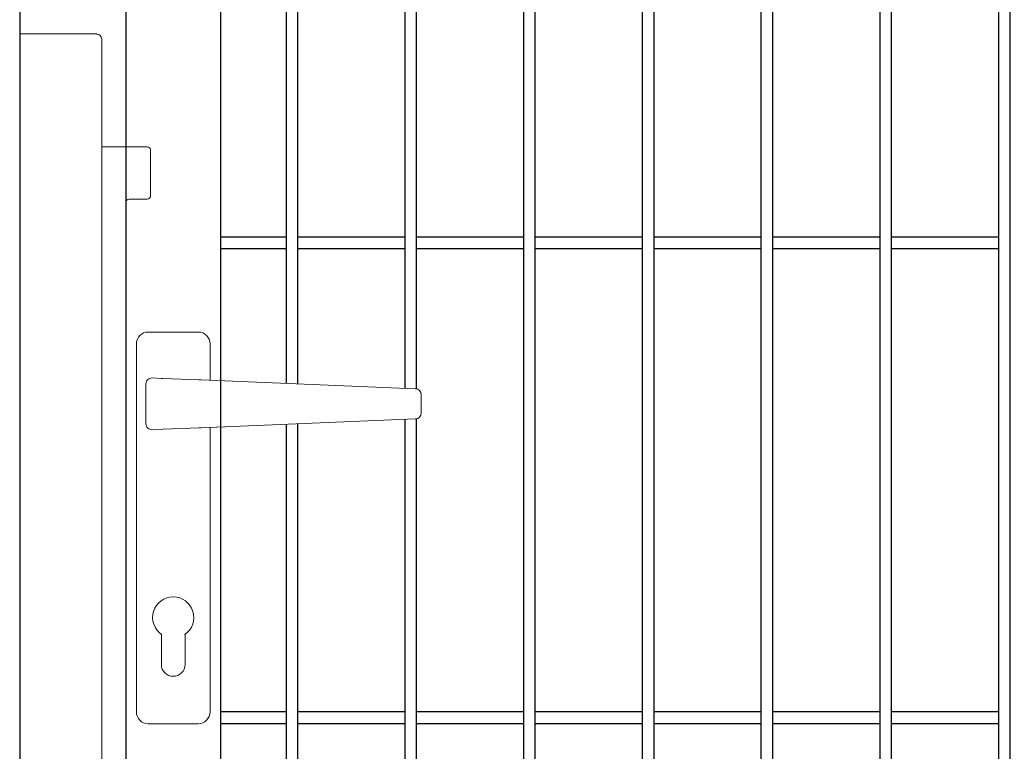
# Model space of a CAD drawing. Header units: inches. Extents: x 1156 to 71303, y -52654 to 51.
# Tile 56 of 217: x 61661 to 61703, y -51203 to -51172. Entities that reach past the tile are written whole.
import ezdxf

# ---------------------------------------------------------------- set-up
doc = ezdxf.new("R2010")
doc.units = ezdxf.units.IN
doc.header["$MEASUREMENT"] = 0
doc.layers.add('--ogr.-panele', color=252, linetype='Continuous', lineweight=0)
doc.layers.add('AW OGRODZENIA', color=253, linetype='Continuous')
doc.layers.add('AW WYMIAR', color=134, linetype='Continuous')

# ---------------------------------------------------------------- blocks, each defined once
blk = doc.blocks.new('klamka_CLASSIC_przod')
at = {"layer": '--ogr.-panele'}
for p, q in [((10.5, 0), (-10.5, 0)), ((-15.5, -5), (-15.5, -160.03)), ((15.5, -20.35), (15.5, -5)), ((15.5, -20.35), (15.5, -5)), ((15.5, -160.03), (15.5, -40.15)), ((-5, -127.46), (-5, -140.03)), ((5, -127.46), (5, -140.03)), ((5, -140.03), (5, -127.46)), ((5, -140.03), (5, -127.46)), ((-10.5, -165.03), (10.5, -165.03))]:
    blk.add_line(p, q, dxfattribs=at)
at = {"layer": '--ogr.-panele', "ltscale": 25.4}
for p, q in [((-8.88, -19.36), (-5.14, -19.51)), ((-5.14, -19.51), (-4.38, -19.54)), ((-4.38, -19.54), (10.91, -20.17)), ((10.91, -20.17), (11.64, -20.2)), ((11.64, -20.2), (102.06, -23.9)), ((-11.5, -21.85), (-11.5, -38.65)), ((104.41, -34.11), (104.41, -26.39)), ((11.64, -40.3), (102.06, -36.6)), ((-5.14, -40.99), (-8.88, -41.14)), ((-4.38, -40.96), (-5.14, -40.99)), ((10.91, -40.33), (-4.38, -40.96)), ((11.64, -40.3), (10.91, -40.33)), ((10.91, -40.33), (11.64, -40.3))]:
    blk.add_line(p, q, dxfattribs=at)
at = {"layer": '--ogr.-panele'}
for centre, radius, start, end in [((-10.5, -5), 5, 90, 180), ((10.5, -5), 5, 0, 90), ((0, -120.25), 8.66, 304.8499, 235.1501), ((0, -140.03), 5, 180, 0), ((-10.5, -160.03), 5, 180, 270), ((10.5, -160.03), 5, 270, 0)]:
    blk.add_arc(centre, radius, start, end, dxfattribs=at)
at = {"layer": '--ogr.-panele', "ltscale": 25.4}
for centre, major_axis, ratio, start_param, end_param in [((-8.98, -21.85), (2.51, -0.1), 0.993874, 1.570796, 3.182232), ((101.96, -26.39), (-0.1, -2.5), 0.982524, 1.610972, 3.141593), ((-8.98, -38.65), (2.51, 0.1), 0.993874, 3.100953, 4.712389)]:
    blk.add_ellipse(centre, major_axis=major_axis, ratio=ratio, start_param=start_param, end_param=end_param, dxfattribs=at)
at = {"layer": '--ogr.-panele', "ltscale": 25.4, "extrusion": (0, 0, -1)}
blk.add_ellipse((101.96, -34.11), major_axis=(-0.1, 2.5), ratio=0.982524, start_param=1.610972, end_param=3.141593, dxfattribs=at)
at = {"layer": '--ogr.-panele'}
blk.add_point((5, -127.46), dxfattribs=at)
blk.add_point((5, -127.46), dxfattribs=at)
blk = doc.blocks.new('chwytak_przod_zew')
at = {"layer": '--ogr.-panele', "ltscale": 25.4}
for p, q in [((0, 211.25), (0, 209.25)), ((0, 211.25), (32.15, 211.25)), ((0, 209.25), (0, -209.25)), ((0, 209.25), (0, 209.25)), ((34.65, 208.75), (34.61, -207.24)), ((34.65, 163.65), (53.65, 163.65)), ((55.15, 162.15), (55.15, 143.15)), ((53.65, 141.65), (46.15, 141.65)), ((44.65, 140.15), (44.65, -138.35)), ((46.15, -139.85), (53.65, -139.85)), ((55.15, -141.35), (55.15, -160.35)), ((53.65, -161.85), (34.65, -161.85)), ((0, -209.25), (32.15, -209.25)), ((32.55, -209.25), (12.65, -209.25)), ((12.65, -209.25), (12.65, -209.25))]:
    blk.add_line(p, q, dxfattribs=at)
for centre, radius, start, end in [((32.15, 208.75), 2.5, 80.8944, 90), ((32.15, 208.75), 2.5, 10.4939, 80.8944), ((32.15, 208.75), 2.5, 0, 10.4939), ((53.65, 162.15), 1.5, 0, 90), ((46.15, 140.15), 1.5, 90, 180), ((53.65, 143.15), 1.5, 270, 0), ((46.15, -138.35), 1.5, 180, 270), ((53.65, -141.35), 1.5, 0, 90), ((53.65, -160.35), 1.5, 270, 0), ((32.15, -206.78), 2.5, 279.1056, 349.5061)]:
    blk.add_arc(centre, radius, start, end, dxfattribs=at)
blk.add_ellipse((32.15, 208.75), major_axis=(-2.5, 0), ratio=0.996, start_param=3.141593, end_param=3.324746, dxfattribs=at)

msp = doc.modelspace()

# ---------------------------------------------------------------- linework, layer by layer
at = {"layer": '--ogr.-panele', "color": 1}
msp.add_line((61661.425, -51288.308), (61661.425, -51134.802), dxfattribs=at)
at = {"layer": 'AW OGRODZENIA', "color": 1}
msp.add_line((61661.425, -51134.802), (61661.425, -51288.308), dxfattribs=at)
at = {"layer": 'AW OGRODZENIA'}
for p, q in [((61665.891, -51138.021), (61665.891, -51283.021)), ((61669.891, -51279.021), (61669.891, -51142.021)), ((61669.891, -51181.482), (61672.644, -51181.482)), ((61669.891, -51181.482), (61672.644, -51181.482)), ((61669.891, -51181.482), (61672.644, -51181.482)), ((61669.891, -51181.482), (61672.644, -51181.482)), ((61669.891, -51181.482), (61672.644, -51181.482)), ((61669.891, -51181.482), (61672.644, -51181.482)), ((61669.891, -51181.482), (61672.644, -51181.482)), ((61669.891, -51181.482), (61672.644, -51181.482)), ((61669.891, -51181.482), (61672.644, -51181.482)), ((61669.891, -51181.482), (61672.644, -51181.482)), ((61669.891, -51181.482), (61672.644, -51181.482)), ((61669.891, -51181.482), (61672.644, -51181.482)), ((61669.891, -51181.482), (61672.644, -51181.482)), ((61669.891, -51181.482), (61672.644, -51181.482)), ((61669.891, -51181.482), (61672.644, -51181.482)), ((61669.891, -51181.482), (61672.644, -51181.482)), ((61669.891, -51181.482), (61672.644, -51181.482)), ((61669.891, -51181.482), (61672.644, -51181.482)), ((61669.891, -51181.482), (61672.644, -51181.482)), ((61669.891, -51181.482), (61672.644, -51181.482)), ((61669.891, -51181.482), (61672.644, -51181.482)), ((61669.891, -51181.482), (61672.644, -51181.482)), ((61669.891, -51181.482), (61672.644, -51181.482)), ((61669.891, -51181.482), (61672.644, -51181.482)), ((61669.891, -51181.482), (61672.644, -51181.482)), ((61673.141, -51181.482), (61677.644, -51181.482)), ((61673.141, -51181.482), (61677.644, -51181.482)), ((61673.141, -51181.482), (61677.644, -51181.482)), ((61673.141, -51181.482), (61677.644, -51181.482)), ((61673.141, -51181.482), (61677.644, -51181.482)), ((61673.141, -51181.482), (61677.644, -51181.482)), ((61673.141, -51181.482), (61677.644, -51181.482)), ((61673.141, -51181.482), (61677.644, -51181.482)), ((61673.141, -51181.482), (61677.644, -51181.482)), ((61673.141, -51181.482), (61677.644, -51181.482)), ((61673.141, -51181.482), (61677.644, -51181.482)), ((61673.141, -51181.482), (61677.644, -51181.482)), ((61673.141, -51181.482), (61677.644, -51181.482)), ((61673.141, -51181.482), (61677.644, -51181.482)), ((61673.141, -51181.482), (61677.644, -51181.482)), ((61673.141, -51181.482), (61677.644, -51181.482)), ((61673.141, -51181.482), (61677.644, -51181.482)), ((61673.141, -51181.482), (61677.644, -51181.482)), ((61673.141, -51181.482), (61677.644, -51181.482)), ((61673.141, -51181.482), (61677.644, -51181.482)), ((61673.141, -51181.482), (61677.644, -51181.482)), ((61673.141, -51181.482), (61677.644, -51181.482)), ((61673.141, -51181.482), (61677.644, -51181.482)), ((61673.141, -51181.482), (61677.644, -51181.482)), ((61673.141, -51181.482), (61677.644, -51181.482)), ((61678.141, -51181.482), (61682.644, -51181.482)), ((61678.141, -51181.482), (61682.644, -51181.482)), ((61678.141, -51181.482), (61682.644, -51181.482)), ((61678.141, -51181.482), (61682.644, -51181.482)), ((61678.141, -51181.482), (61682.644, -51181.482)), ((61678.141, -51181.482), (61682.644, -51181.482)), ((61678.141, -51181.482), (61682.644, -51181.482)), ((61678.141, -51181.482), (61682.644, -51181.482)), ((61678.141, -51181.482), (61682.644, -51181.482)), ((61678.141, -51181.482), (61682.644, -51181.482)), ((61678.141, -51181.482), (61682.644, -51181.482)), ((61678.141, -51181.482), (61682.644, -51181.482)), ((61678.141, -51181.482), (61682.644, -51181.482)), ((61678.141, -51181.482), (61682.644, -51181.482)), ((61678.141, -51181.482), (61682.644, -51181.482)), ((61678.141, -51181.482), (61682.644, -51181.482)), ((61678.141, -51181.482), (61682.644, -51181.482)), ((61678.141, -51181.482), (61682.644, -51181.482)), ((61678.141, -51181.482), (61682.644, -51181.482)), ((61678.141, -51181.482), (61682.644, -51181.482)), ((61678.141, -51181.482), (61682.644, -51181.482)), ((61678.141, -51181.482), (61682.644, -51181.482)), ((61678.141, -51181.482), (61682.644, -51181.482)), ((61678.141, -51181.482), (61682.644, -51181.482)), ((61678.141, -51181.482), (61682.644, -51181.482)), ((61683.141, -51181.482), (61687.644, -51181.482)), ((61683.141, -51181.482), (61687.644, -51181.482)), ((61683.141, -51181.482), (61687.644, -51181.482)), ((61683.141, -51181.482), (61687.644, -51181.482)), ((61683.141, -51181.482), (61687.644, -51181.482)), ((61683.141, -51181.482), (61687.644, -51181.482)), ((61683.141, -51181.482), (61687.644, -51181.482)), ((61683.141, -51181.482), (61687.644, -51181.482)), ((61683.141, -51181.482), (61687.644, -51181.482)), ((61683.141, -51181.482), (61687.644, -51181.482)), ((61683.141, -51181.482), (61687.644, -51181.482)), ((61683.141, -51181.482), (61687.644, -51181.482)), ((61683.141, -51181.482), (61687.644, -51181.482)), ((61683.141, -51181.482), (61687.644, -51181.482)), ((61683.141, -51181.482), (61687.644, -51181.482)), ((61683.141, -51181.482), (61687.644, -51181.482)), ((61683.141, -51181.482), (61687.644, -51181.482)), ((61683.141, -51181.482), (61687.644, -51181.482)), ((61683.141, -51181.482), (61687.644, -51181.482)), ((61683.141, -51181.482), (61687.644, -51181.482)), ((61683.141, -51181.482), (61687.644, -51181.482)), ((61683.141, -51181.482), (61687.644, -51181.482)), ((61683.141, -51181.482), (61687.644, -51181.482)), ((61683.141, -51181.482), (61687.644, -51181.482)), ((61683.141, -51181.482), (61687.644, -51181.482)), ((61688.141, -51181.482), (61692.644, -51181.482)), ((61688.141, -51181.482), (61692.644, -51181.482)), ((61688.141, -51181.482), (61692.644, -51181.482)), ((61688.141, -51181.482), (61692.644, -51181.482)), ((61688.141, -51181.482), (61692.644, -51181.482)), ((61688.141, -51181.482), (61692.644, -51181.482)), ((61688.141, -51181.482), (61692.644, -51181.482)), ((61688.141, -51181.482), (61692.644, -51181.482)), ((61688.141, -51181.482), (61692.644, -51181.482)), ((61688.141, -51181.482), (61692.644, -51181.482)), ((61688.141, -51181.482), (61692.644, -51181.482)), ((61688.141, -51181.482), (61692.644, -51181.482)), ((61688.141, -51181.482), (61692.644, -51181.482)), ((61688.141, -51181.482), (61692.644, -51181.482)), ((61688.141, -51181.482), (61692.644, -51181.482)), ((61688.141, -51181.482), (61692.644, -51181.482)), ((61688.141, -51181.482), (61692.644, -51181.482)), ((61688.141, -51181.482), (61692.644, -51181.482)), ((61688.141, -51181.482), (61692.644, -51181.482)), ((61688.141, -51181.482), (61692.644, -51181.482)), ((61688.141, -51181.482), (61692.644, -51181.482)), ((61688.141, -51181.482), (61692.644, -51181.482)), ((61688.141, -51181.482), (61692.644, -51181.482)), ((61688.141, -51181.482), (61692.644, -51181.482)), ((61688.141, -51181.482), (61692.644, -51181.482)), ((61693.141, -51181.482), (61697.644, -51181.482)), ((61693.141, -51181.482), (61697.644, -51181.482)), ((61693.141, -51181.482), (61697.644, -51181.482)), ((61693.141, -51181.482), (61697.644, -51181.482)), ((61693.141, -51181.482), (61697.644, -51181.482)), ((61693.141, -51181.482), (61697.644, -51181.482)), ((61693.141, -51181.482), (61697.644, -51181.482)), ((61693.141, -51181.482), (61697.644, -51181.482)), ((61693.141, -51181.482), (61697.644, -51181.482)), ((61693.141, -51181.482), (61697.644, -51181.482)), ((61693.141, -51181.482), (61697.644, -51181.482)), ((61693.141, -51181.482), (61697.644, -51181.482)), ((61693.141, -51181.482), (61697.644, -51181.482)), ((61693.141, -51181.482), (61697.644, -51181.482)), ((61693.141, -51181.482), (61697.644, -51181.482)), ((61693.141, -51181.482), (61697.644, -51181.482)), ((61693.141, -51181.482), (61697.644, -51181.482)), ((61693.141, -51181.482), (61697.644, -51181.482)), ((61693.141, -51181.482), (61697.644, -51181.482)), ((61693.141, -51181.482), (61697.644, -51181.482)), ((61693.141, -51181.482), (61697.644, -51181.482)), ((61693.141, -51181.482), (61697.644, -51181.482)), ((61693.141, -51181.482), (61697.644, -51181.482)), ((61693.141, -51181.482), (61697.644, -51181.482)), ((61693.141, -51181.482), (61697.644, -51181.482)), ((61698.141, -51181.482), (61702.644, -51181.482)), ((61698.141, -51181.482), (61702.644, -51181.482)), ((61698.141, -51181.482), (61702.644, -51181.482)), ((61698.141, -51181.482), (61702.644, -51181.482)), ((61698.141, -51181.482), (61702.644, -51181.482)), ((61698.141, -51181.482), (61702.644, -51181.482)), ((61698.141, -51181.482), (61702.644, -51181.482)), ((61698.141, -51181.482), (61702.644, -51181.482)), ((61698.141, -51181.482), (61702.644, -51181.482)), ((61698.141, -51181.482), (61702.644, -51181.482)), ((61698.141, -51181.482), (61702.644, -51181.482)), ((61698.141, -51181.482), (61702.644, -51181.482)), ((61698.141, -51181.482), (61702.644, -51181.482)), ((61698.141, -51181.482), (61702.644, -51181.482)), ((61698.141, -51181.482), (61702.644, -51181.482)), ((61698.141, -51181.482), (61702.644, -51181.482)), ((61698.141, -51181.482), (61702.644, -51181.482)), ((61698.141, -51181.482), (61702.644, -51181.482)), ((61698.141, -51181.482), (61702.644, -51181.482)), ((61698.141, -51181.482), (61702.644, -51181.482)), ((61698.141, -51181.482), (61702.644, -51181.482)), ((61698.141, -51181.482), (61702.644, -51181.482)), ((61698.141, -51181.482), (61702.644, -51181.482)), ((61698.141, -51181.482), (61702.644, -51181.482)), ((61698.141, -51181.482), (61702.644, -51181.482)), ((61669.891, -51181.982), (61672.644, -51181.982)), ((61669.891, -51181.982), (61672.644, -51181.982)), ((61669.891, -51181.982), (61672.644, -51181.982)), ((61669.891, -51181.982), (61672.644, -51181.982)), ((61669.891, -51181.982), (61672.644, -51181.982)), ((61669.891, -51181.982), (61672.644, -51181.982)), ((61669.891, -51181.982), (61672.644, -51181.982)), ((61669.891, -51181.982), (61672.644, -51181.982)), ((61669.891, -51181.982), (61672.644, -51181.982)), ((61669.891, -51181.982), (61672.644, -51181.982)), ((61669.891, -51181.982), (61672.644, -51181.982)), ((61669.891, -51181.982), (61672.644, -51181.982)), ((61669.891, -51181.982), (61672.644, -51181.982)), ((61669.891, -51181.982), (61672.644, -51181.982)), ((61669.891, -51181.982), (61672.644, -51181.982)), ((61669.891, -51181.982), (61672.644, -51181.982)), ((61669.891, -51181.982), (61672.644, -51181.982)), ((61669.891, -51181.982), (61672.644, -51181.982)), ((61669.891, -51181.982), (61672.644, -51181.982)), ((61669.891, -51181.982), (61672.644, -51181.982)), ((61669.891, -51181.982), (61672.644, -51181.982)), ((61669.891, -51181.982), (61672.644, -51181.982)), ((61669.891, -51181.982), (61672.644, -51181.982)), ((61669.891, -51181.982), (61672.644, -51181.982)), ((61669.891, -51181.982), (61672.644, -51181.982)), ((61673.141, -51181.982), (61677.644, -51181.982)), ((61673.141, -51181.982), (61677.644, -51181.982)), ((61673.141, -51181.982), (61677.644, -51181.982)), ((61673.141, -51181.982), (61677.644, -51181.982)), ((61673.141, -51181.982), (61677.644, -51181.982)), ((61673.141, -51181.982), (61677.644, -51181.982)), ((61673.141, -51181.982), (61677.644, -51181.982)), ((61673.141, -51181.982), (61677.644, -51181.982)), ((61673.141, -51181.982), (61677.644, -51181.982)), ((61673.141, -51181.982), (61677.644, -51181.982)), ((61673.141, -51181.982), (61677.644, -51181.982)), ((61673.141, -51181.982), (61677.644, -51181.982)), ((61673.141, -51181.982), (61677.644, -51181.982)), ((61673.141, -51181.982), (61677.644, -51181.982)), ((61673.141, -51181.982), (61677.644, -51181.982)), ((61673.141, -51181.982), (61677.644, -51181.982)), ((61673.141, -51181.982), (61677.644, -51181.982)), ((61673.141, -51181.982), (61677.644, -51181.982)), ((61673.141, -51181.982), (61677.644, -51181.982)), ((61673.141, -51181.982), (61677.644, -51181.982)), ((61673.141, -51181.982), (61677.644, -51181.982)), ((61673.141, -51181.982), (61677.644, -51181.982)), ((61673.141, -51181.982), (61677.644, -51181.982)), ((61673.141, -51181.982), (61677.644, -51181.982)), ((61673.141, -51181.982), (61677.644, -51181.982)), ((61678.141, -51181.982), (61682.644, -51181.982)), ((61678.141, -51181.982), (61682.644, -51181.982)), ((61678.141, -51181.982), (61682.644, -51181.982)), ((61678.141, -51181.982), (61682.644, -51181.982)), ((61678.141, -51181.982), (61682.644, -51181.982)), ((61678.141, -51181.982), (61682.644, -51181.982)), ((61678.141, -51181.982), (61682.644, -51181.982)), ((61678.141, -51181.982), (61682.644, -51181.982)), ((61678.141, -51181.982), (61682.644, -51181.982)), ((61678.141, -51181.982), (61682.644, -51181.982)), ((61678.141, -51181.982), (61682.644, -51181.982)), ((61678.141, -51181.982), (61682.644, -51181.982)), ((61678.141, -51181.982), (61682.644, -51181.982)), ((61678.141, -51181.982), (61682.644, -51181.982)), ((61678.141, -51181.982), (61682.644, -51181.982)), ((61678.141, -51181.982), (61682.644, -51181.982)), ((61678.141, -51181.982), (61682.644, -51181.982)), ((61678.141, -51181.982), (61682.644, -51181.982)), ((61678.141, -51181.982), (61682.644, -51181.982)), ((61678.141, -51181.982), (61682.644, -51181.982)), ((61678.141, -51181.982), (61682.644, -51181.982)), ((61678.141, -51181.982), (61682.644, -51181.982)), ((61678.141, -51181.982), (61682.644, -51181.982)), ((61678.141, -51181.982), (61682.644, -51181.982)), ((61678.141, -51181.982), (61682.644, -51181.982)), ((61683.141, -51181.982), (61687.644, -51181.982)), ((61683.141, -51181.982), (61687.644, -51181.982)), ((61683.141, -51181.982), (61687.644, -51181.982)), ((61683.141, -51181.982), (61687.644, -51181.982)), ((61683.141, -51181.982), (61687.644, -51181.982)), ((61683.141, -51181.982), (61687.644, -51181.982)), ((61683.141, -51181.982), (61687.644, -51181.982)), ((61683.141, -51181.982), (61687.644, -51181.982)), ((61683.141, -51181.982), (61687.644, -51181.982)), ((61683.141, -51181.982), (61687.644, -51181.982)), ((61683.141, -51181.982), (61687.644, -51181.982)), ((61683.141, -51181.982), (61687.644, -51181.982)), ((61683.141, -51181.982), (61687.644, -51181.982)), ((61683.141, -51181.982), (61687.644, -51181.982)), ((61683.141, -51181.982), (61687.644, -51181.982)), ((61683.141, -51181.982), (61687.644, -51181.982)), ((61683.141, -51181.982), (61687.644, -51181.982)), ((61683.141, -51181.982), (61687.644, -51181.982)), ((61683.141, -51181.982), (61687.644, -51181.982)), ((61683.141, -51181.982), (61687.644, -51181.982)), ((61683.141, -51181.982), (61687.644, -51181.982)), ((61683.141, -51181.982), (61687.644, -51181.982)), ((61683.141, -51181.982), (61687.644, -51181.982)), ((61683.141, -51181.982), (61687.644, -51181.982)), ((61683.141, -51181.982), (61687.644, -51181.982)), ((61688.141, -51181.982), (61692.644, -51181.982)), ((61688.141, -51181.982), (61692.644, -51181.982)), ((61688.141, -51181.982), (61692.644, -51181.982)), ((61688.141, -51181.982), (61692.644, -51181.982)), ((61688.141, -51181.982), (61692.644, -51181.982)), ((61688.141, -51181.982), (61692.644, -51181.982)), ((61688.141, -51181.982), (61692.644, -51181.982)), ((61688.141, -51181.982), (61692.644, -51181.982)), ((61688.141, -51181.982), (61692.644, -51181.982)), ((61688.141, -51181.982), (61692.644, -51181.982)), ((61688.141, -51181.982), (61692.644, -51181.982)), ((61688.141, -51181.982), (61692.644, -51181.982)), ((61688.141, -51181.982), (61692.644, -51181.982)), ((61688.141, -51181.982), (61692.644, -51181.982)), ((61688.141, -51181.982), (61692.644, -51181.982)), ((61688.141, -51181.982), (61692.644, -51181.982)), ((61688.141, -51181.982), (61692.644, -51181.982)), ((61688.141, -51181.982), (61692.644, -51181.982)), ((61688.141, -51181.982), (61692.644, -51181.982)), ((61688.141, -51181.982), (61692.644, -51181.982)), ((61688.141, -51181.982), (61692.644, -51181.982)), ((61688.141, -51181.982), (61692.644, -51181.982)), ((61688.141, -51181.982), (61692.644, -51181.982)), ((61688.141, -51181.982), (61692.644, -51181.982)), ((61688.141, -51181.982), (61692.644, -51181.982)), ((61693.141, -51181.982), (61697.644, -51181.982)), ((61693.141, -51181.982), (61697.644, -51181.982)), ((61693.141, -51181.982), (61697.644, -51181.982)), ((61693.141, -51181.982), (61697.644, -51181.982)), ((61693.141, -51181.982), (61697.644, -51181.982)), ((61693.141, -51181.982), (61697.644, -51181.982)), ((61693.141, -51181.982), (61697.644, -51181.982)), ((61693.141, -51181.982), (61697.644, -51181.982)), ((61693.141, -51181.982), (61697.644, -51181.982)), ((61693.141, -51181.982), (61697.644, -51181.982)), ((61693.141, -51181.982), (61697.644, -51181.982)), ((61693.141, -51181.982), (61697.644, -51181.982)), ((61693.141, -51181.982), (61697.644, -51181.982)), ((61693.141, -51181.982), (61697.644, -51181.982)), ((61693.141, -51181.982), (61697.644, -51181.982)), ((61693.141, -51181.982), (61697.644, -51181.982)), ((61693.141, -51181.982), (61697.644, -51181.982)), ((61693.141, -51181.982), (61697.644, -51181.982)), ((61693.141, -51181.982), (61697.644, -51181.982)), ((61693.141, -51181.982), (61697.644, -51181.982)), ((61693.141, -51181.982), (61697.644, -51181.982)), ((61693.141, -51181.982), (61697.644, -51181.982)), ((61693.141, -51181.982), (61697.644, -51181.982)), ((61693.141, -51181.982), (61697.644, -51181.982)), ((61693.141, -51181.982), (61697.644, -51181.982)), ((61698.141, -51181.982), (61702.644, -51181.982)), ((61698.141, -51181.982), (61702.644, -51181.982)), ((61698.141, -51181.982), (61702.644, -51181.982)), ((61698.141, -51181.982), (61702.644, -51181.982)), ((61698.141, -51181.982), (61702.644, -51181.982)), ((61698.141, -51181.982), (61702.644, -51181.982)), ((61698.141, -51181.982), (61702.644, -51181.982)), ((61698.141, -51181.982), (61702.644, -51181.982)), ((61698.141, -51181.982), (61702.644, -51181.982)), ((61698.141, -51181.982), (61702.644, -51181.982)), ((61698.141, -51181.982), (61702.644, -51181.982)), ((61698.141, -51181.982), (61702.644, -51181.982)), ((61698.141, -51181.982), (61702.644, -51181.982)), ((61698.141, -51181.982), (61702.644, -51181.982)), ((61698.141, -51181.982), (61702.644, -51181.982)), ((61698.141, -51181.982), (61702.644, -51181.982)), ((61698.141, -51181.982), (61702.644, -51181.982)), ((61698.141, -51181.982), (61702.644, -51181.982)), ((61698.141, -51181.982), (61702.644, -51181.982)), ((61698.141, -51181.982), (61702.644, -51181.982)), ((61698.141, -51181.982), (61702.644, -51181.982)), ((61698.141, -51181.982), (61702.644, -51181.982)), ((61698.141, -51181.982), (61702.644, -51181.982)), ((61698.141, -51181.982), (61702.644, -51181.982)), ((61698.141, -51181.982), (61702.644, -51181.982)), ((61669.891, -51201.482), (61672.644, -51201.482)), ((61669.891, -51201.482), (61672.644, -51201.482)), ((61669.891, -51201.482), (61672.644, -51201.482)), ((61669.891, -51201.482), (61672.644, -51201.482)), ((61669.891, -51201.482), (61672.644, -51201.482)), ((61669.891, -51201.482), (61672.644, -51201.482)), ((61669.891, -51201.482), (61672.644, -51201.482)), ((61669.891, -51201.482), (61672.644, -51201.482)), ((61669.891, -51201.482), (61672.644, -51201.482)), ((61669.891, -51201.482), (61672.644, -51201.482)), ((61669.891, -51201.482), (61672.644, -51201.482)), ((61669.891, -51201.482), (61672.644, -51201.482)), ((61669.891, -51201.482), (61672.644, -51201.482)), ((61669.891, -51201.482), (61672.644, -51201.482)), ((61669.891, -51201.482), (61672.644, -51201.482)), ((61669.891, -51201.482), (61672.644, -51201.482)), ((61669.891, -51201.482), (61672.644, -51201.482)), ((61669.891, -51201.482), (61672.644, -51201.482)), ((61669.891, -51201.482), (61672.644, -51201.482)), ((61669.891, -51201.482), (61672.644, -51201.482)), ((61669.891, -51201.482), (61672.644, -51201.482)), ((61669.891, -51201.482), (61672.644, -51201.482)), ((61669.891, -51201.482), (61672.644, -51201.482)), ((61669.891, -51201.482), (61672.644, -51201.482)), ((61669.891, -51201.482), (61672.644, -51201.482)), ((61673.141, -51201.482), (61677.644, -51201.482)), ((61673.141, -51201.482), (61677.644, -51201.482)), ((61673.141, -51201.482), (61677.644, -51201.482)), ((61673.141, -51201.482), (61677.644, -51201.482)), ((61673.141, -51201.482), (61677.644, -51201.482)), ((61673.141, -51201.482), (61677.644, -51201.482)), ((61673.141, -51201.482), (61677.644, -51201.482)), ((61673.141, -51201.482), (61677.644, -51201.482)), ((61673.141, -51201.482), (61677.644, -51201.482)), ((61673.141, -51201.482), (61677.644, -51201.482)), ((61673.141, -51201.482), (61677.644, -51201.482)), ((61673.141, -51201.482), (61677.644, -51201.482)), ((61673.141, -51201.482), (61677.644, -51201.482)), ((61673.141, -51201.482), (61677.644, -51201.482)), ((61673.141, -51201.482), (61677.644, -51201.482)), ((61673.141, -51201.482), (61677.644, -51201.482)), ((61673.141, -51201.482), (61677.644, -51201.482)), ((61673.141, -51201.482), (61677.644, -51201.482)), ((61673.141, -51201.482), (61677.644, -51201.482)), ((61673.141, -51201.482), (61677.644, -51201.482)), ((61673.141, -51201.482), (61677.644, -51201.482)), ((61673.141, -51201.482), (61677.644, -51201.482)), ((61673.141, -51201.482), (61677.644, -51201.482)), ((61673.141, -51201.482), (61677.644, -51201.482)), ((61673.141, -51201.482), (61677.644, -51201.482)), ((61678.141, -51201.482), (61682.644, -51201.482)), ((61678.141, -51201.482), (61682.644, -51201.482)), ((61678.141, -51201.482), (61682.644, -51201.482)), ((61678.141, -51201.482), (61682.644, -51201.482)), ((61678.141, -51201.482), (61682.644, -51201.482)), ((61678.141, -51201.482), (61682.644, -51201.482)), ((61678.141, -51201.482), (61682.644, -51201.482)), ((61678.141, -51201.482), (61682.644, -51201.482)), ((61678.141, -51201.482), (61682.644, -51201.482)), ((61678.141, -51201.482), (61682.644, -51201.482)), ((61678.141, -51201.482), (61682.644, -51201.482)), ((61678.141, -51201.482), (61682.644, -51201.482)), ((61678.141, -51201.482), (61682.644, -51201.482)), ((61678.141, -51201.482), (61682.644, -51201.482)), ((61678.141, -51201.482), (61682.644, -51201.482)), ((61678.141, -51201.482), (61682.644, -51201.482)), ((61678.141, -51201.482), (61682.644, -51201.482)), ((61678.141, -51201.482), (61682.644, -51201.482)), ((61678.141, -51201.482), (61682.644, -51201.482)), ((61678.141, -51201.482), (61682.644, -51201.482)), ((61678.141, -51201.482), (61682.644, -51201.482)), ((61678.141, -51201.482), (61682.644, -51201.482)), ((61678.141, -51201.482), (61682.644, -51201.482)), ((61678.141, -51201.482), (61682.644, -51201.482)), ((61678.141, -51201.482), (61682.644, -51201.482)), ((61683.141, -51201.482), (61687.644, -51201.482)), ((61683.141, -51201.482), (61687.644, -51201.482)), ((61683.141, -51201.482), (61687.644, -51201.482)), ((61683.141, -51201.482), (61687.644, -51201.482)), ((61683.141, -51201.482), (61687.644, -51201.482)), ((61683.141, -51201.482), (61687.644, -51201.482)), ((61683.141, -51201.482), (61687.644, -51201.482)), ((61683.141, -51201.482), (61687.644, -51201.482)), ((61683.141, -51201.482), (61687.644, -51201.482)), ((61683.141, -51201.482), (61687.644, -51201.482)), ((61683.141, -51201.482), (61687.644, -51201.482)), ((61683.141, -51201.482), (61687.644, -51201.482)), ((61683.141, -51201.482), (61687.644, -51201.482)), ((61683.141, -51201.482), (61687.644, -51201.482)), ((61683.141, -51201.482), (61687.644, -51201.482)), ((61683.141, -51201.482), (61687.644, -51201.482)), ((61683.141, -51201.482), (61687.644, -51201.482)), ((61683.141, -51201.482), (61687.644, -51201.482)), ((61683.141, -51201.482), (61687.644, -51201.482)), ((61683.141, -51201.482), (61687.644, -51201.482)), ((61683.141, -51201.482), (61687.644, -51201.482)), ((61683.141, -51201.482), (61687.644, -51201.482)), ((61683.141, -51201.482), (61687.644, -51201.482)), ((61683.141, -51201.482), (61687.644, -51201.482)), ((61683.141, -51201.482), (61687.644, -51201.482)), ((61688.141, -51201.482), (61692.644, -51201.482)), ((61688.141, -51201.482), (61692.644, -51201.482)), ((61688.141, -51201.482), (61692.644, -51201.482)), ((61688.141, -51201.482), (61692.644, -51201.482)), ((61688.141, -51201.482), (61692.644, -51201.482)), ((61688.141, -51201.482), (61692.644, -51201.482)), ((61688.141, -51201.482), (61692.644, -51201.482)), ((61688.141, -51201.482), (61692.644, -51201.482)), ((61688.141, -51201.482), (61692.644, -51201.482)), ((61688.141, -51201.482), (61692.644, -51201.482)), ((61688.141, -51201.482), (61692.644, -51201.482)), ((61688.141, -51201.482), (61692.644, -51201.482)), ((61688.141, -51201.482), (61692.644, -51201.482)), ((61688.141, -51201.482), (61692.644, -51201.482)), ((61688.141, -51201.482), (61692.644, -51201.482)), ((61688.141, -51201.482), (61692.644, -51201.482)), ((61688.141, -51201.482), (61692.644, -51201.482)), ((61688.141, -51201.482), (61692.644, -51201.482)), ((61688.141, -51201.482), (61692.644, -51201.482)), ((61688.141, -51201.482), (61692.644, -51201.482)), ((61688.141, -51201.482), (61692.644, -51201.482)), ((61688.141, -51201.482), (61692.644, -51201.482)), ((61688.141, -51201.482), (61692.644, -51201.482)), ((61688.141, -51201.482), (61692.644, -51201.482)), ((61688.141, -51201.482), (61692.644, -51201.482)), ((61693.141, -51201.482), (61697.644, -51201.482)), ((61693.141, -51201.482), (61697.644, -51201.482)), ((61693.141, -51201.482), (61697.644, -51201.482)), ((61693.141, -51201.482), (61697.644, -51201.482)), ((61693.141, -51201.482), (61697.644, -51201.482)), ((61693.141, -51201.482), (61697.644, -51201.482)), ((61693.141, -51201.482), (61697.644, -51201.482)), ((61693.141, -51201.482), (61697.644, -51201.482)), ((61693.141, -51201.482), (61697.644, -51201.482)), ((61693.141, -51201.482), (61697.644, -51201.482)), ((61693.141, -51201.482), (61697.644, -51201.482)), ((61693.141, -51201.482), (61697.644, -51201.482)), ((61693.141, -51201.482), (61697.644, -51201.482)), ((61693.141, -51201.482), (61697.644, -51201.482)), ((61693.141, -51201.482), (61697.644, -51201.482)), ((61693.141, -51201.482), (61697.644, -51201.482)), ((61693.141, -51201.482), (61697.644, -51201.482)), ((61693.141, -51201.482), (61697.644, -51201.482)), ((61693.141, -51201.482), (61697.644, -51201.482)), ((61693.141, -51201.482), (61697.644, -51201.482)), ((61693.141, -51201.482), (61697.644, -51201.482)), ((61693.141, -51201.482), (61697.644, -51201.482)), ((61693.141, -51201.482), (61697.644, -51201.482)), ((61693.141, -51201.482), (61697.644, -51201.482)), ((61693.141, -51201.482), (61697.644, -51201.482)), ((61698.141, -51201.482), (61702.644, -51201.482)), ((61698.141, -51201.482), (61702.644, -51201.482)), ((61698.141, -51201.482), (61702.644, -51201.482)), ((61698.141, -51201.482), (61702.644, -51201.482)), ((61698.141, -51201.482), (61702.644, -51201.482)), ((61698.141, -51201.482), (61702.644, -51201.482)), ((61698.141, -51201.482), (61702.644, -51201.482)), ((61698.141, -51201.482), (61702.644, -51201.482)), ((61698.141, -51201.482), (61702.644, -51201.482)), ((61698.141, -51201.482), (61702.644, -51201.482)), ((61698.141, -51201.482), (61702.644, -51201.482)), ((61698.141, -51201.482), (61702.644, -51201.482)), ((61698.141, -51201.482), (61702.644, -51201.482)), ((61698.141, -51201.482), (61702.644, -51201.482)), ((61698.141, -51201.482), (61702.644, -51201.482)), ((61698.141, -51201.482), (61702.644, -51201.482)), ((61698.141, -51201.482), (61702.644, -51201.482)), ((61698.141, -51201.482), (61702.644, -51201.482)), ((61698.141, -51201.482), (61702.644, -51201.482)), ((61698.141, -51201.482), (61702.644, -51201.482)), ((61698.141, -51201.482), (61702.644, -51201.482)), ((61698.141, -51201.482), (61702.644, -51201.482)), ((61698.141, -51201.482), (61702.644, -51201.482)), ((61698.141, -51201.482), (61702.644, -51201.482)), ((61698.141, -51201.482), (61702.644, -51201.482)), ((61669.891, -51201.982), (61672.644, -51201.982)), ((61669.891, -51201.982), (61672.644, -51201.982)), ((61669.891, -51201.982), (61672.644, -51201.982)), ((61669.891, -51201.982), (61672.644, -51201.982)), ((61669.891, -51201.982), (61672.644, -51201.982)), ((61673.141, -51201.982), (61677.644, -51201.982)), ((61673.141, -51201.982), (61677.644, -51201.982)), ((61673.141, -51201.982), (61677.644, -51201.982)), ((61673.141, -51201.982), (61677.644, -51201.982)), ((61673.141, -51201.982), (61677.644, -51201.982)), ((61673.141, -51201.982), (61677.644, -51201.982)), ((61673.141, -51201.982), (61677.644, -51201.982)), ((61673.141, -51201.982), (61677.644, -51201.982)), ((61673.141, -51201.982), (61677.644, -51201.982)), ((61673.141, -51201.982), (61677.644, -51201.982)), ((61673.141, -51201.982), (61677.644, -51201.982)), ((61673.141, -51201.982), (61677.644, -51201.982)), ((61673.141, -51201.982), (61677.644, -51201.982)), ((61673.141, -51201.982), (61677.644, -51201.982)), ((61673.141, -51201.982), (61677.644, -51201.982)), ((61673.141, -51201.982), (61677.644, -51201.982)), ((61673.141, -51201.982), (61677.644, -51201.982)), ((61673.141, -51201.982), (61677.644, -51201.982)), ((61673.141, -51201.982), (61677.644, -51201.982)), ((61673.141, -51201.982), (61677.644, -51201.982)), ((61673.141, -51201.982), (61677.644, -51201.982)), ((61673.141, -51201.982), (61677.644, -51201.982)), ((61673.141, -51201.982), (61677.644, -51201.982)), ((61673.141, -51201.982), (61677.644, -51201.982)), ((61673.141, -51201.982), (61677.644, -51201.982)), ((61678.141, -51201.982), (61682.644, -51201.982)), ((61678.141, -51201.982), (61682.644, -51201.982)), ((61678.141, -51201.982), (61682.644, -51201.982)), ((61678.141, -51201.982), (61682.644, -51201.982)), ((61678.141, -51201.982), (61682.644, -51201.982)), ((61678.141, -51201.982), (61682.644, -51201.982)), ((61678.141, -51201.982), (61682.644, -51201.982)), ((61678.141, -51201.982), (61682.644, -51201.982)), ((61678.141, -51201.982), (61682.644, -51201.982)), ((61678.141, -51201.982), (61682.644, -51201.982)), ((61678.141, -51201.982), (61682.644, -51201.982)), ((61678.141, -51201.982), (61682.644, -51201.982)), ((61678.141, -51201.982), (61682.644, -51201.982)), ((61678.141, -51201.982), (61682.644, -51201.982)), ((61678.141, -51201.982), (61682.644, -51201.982)), ((61678.141, -51201.982), (61682.644, -51201.982)), ((61678.141, -51201.982), (61682.644, -51201.982)), ((61678.141, -51201.982), (61682.644, -51201.982)), ((61678.141, -51201.982), (61682.644, -51201.982)), ((61678.141, -51201.982), (61682.644, -51201.982)), ((61678.141, -51201.982), (61682.644, -51201.982)), ((61678.141, -51201.982), (61682.644, -51201.982)), ((61678.141, -51201.982), (61682.644, -51201.982)), ((61678.141, -51201.982), (61682.644, -51201.982)), ((61678.141, -51201.982), (61682.644, -51201.982)), ((61683.141, -51201.982), (61687.644, -51201.982)), ((61683.141, -51201.982), (61687.644, -51201.982)), ((61683.141, -51201.982), (61687.644, -51201.982)), ((61683.141, -51201.982), (61687.644, -51201.982)), ((61683.141, -51201.982), (61687.644, -51201.982)), ((61683.141, -51201.982), (61687.644, -51201.982)), ((61683.141, -51201.982), (61687.644, -51201.982)), ((61683.141, -51201.982), (61687.644, -51201.982)), ((61683.141, -51201.982), (61687.644, -51201.982)), ((61683.141, -51201.982), (61687.644, -51201.982)), ((61683.141, -51201.982), (61687.644, -51201.982)), ((61683.141, -51201.982), (61687.644, -51201.982)), ((61683.141, -51201.982), (61687.644, -51201.982)), ((61683.141, -51201.982), (61687.644, -51201.982)), ((61683.141, -51201.982), (61687.644, -51201.982)), ((61683.141, -51201.982), (61687.644, -51201.982)), ((61683.141, -51201.982), (61687.644, -51201.982)), ((61683.141, -51201.982), (61687.644, -51201.982)), ((61683.141, -51201.982), (61687.644, -51201.982)), ((61683.141, -51201.982), (61687.644, -51201.982)), ((61683.141, -51201.982), (61687.644, -51201.982)), ((61683.141, -51201.982), (61687.644, -51201.982)), ((61683.141, -51201.982), (61687.644, -51201.982)), ((61683.141, -51201.982), (61687.644, -51201.982)), ((61683.141, -51201.982), (61687.644, -51201.982)), ((61688.141, -51201.982), (61692.644, -51201.982)), ((61688.141, -51201.982), (61692.644, -51201.982)), ((61688.141, -51201.982), (61692.644, -51201.982)), ((61688.141, -51201.982), (61692.644, -51201.982)), ((61688.141, -51201.982), (61692.644, -51201.982)), ((61688.141, -51201.982), (61692.644, -51201.982)), ((61688.141, -51201.982), (61692.644, -51201.982)), ((61688.141, -51201.982), (61692.644, -51201.982)), ((61688.141, -51201.982), (61692.644, -51201.982)), ((61688.141, -51201.982), (61692.644, -51201.982)), ((61688.141, -51201.982), (61692.644, -51201.982)), ((61688.141, -51201.982), (61692.644, -51201.982)), ((61688.141, -51201.982), (61692.644, -51201.982)), ((61688.141, -51201.982), (61692.644, -51201.982)), ((61688.141, -51201.982), (61692.644, -51201.982)), ((61688.141, -51201.982), (61692.644, -51201.982)), ((61688.141, -51201.982), (61692.644, -51201.982)), ((61688.141, -51201.982), (61692.644, -51201.982)), ((61688.141, -51201.982), (61692.644, -51201.982)), ((61688.141, -51201.982), (61692.644, -51201.982)), ((61688.141, -51201.982), (61692.644, -51201.982)), ((61688.141, -51201.982), (61692.644, -51201.982)), ((61688.141, -51201.982), (61692.644, -51201.982)), ((61688.141, -51201.982), (61692.644, -51201.982)), ((61688.141, -51201.982), (61692.644, -51201.982)), ((61693.141, -51201.982), (61697.644, -51201.982)), ((61693.141, -51201.982), (61697.644, -51201.982)), ((61693.141, -51201.982), (61697.644, -51201.982)), ((61693.141, -51201.982), (61697.644, -51201.982)), ((61693.141, -51201.982), (61697.644, -51201.982)), ((61693.141, -51201.982), (61697.644, -51201.982)), ((61693.141, -51201.982), (61697.644, -51201.982)), ((61693.141, -51201.982), (61697.644, -51201.982)), ((61693.141, -51201.982), (61697.644, -51201.982)), ((61693.141, -51201.982), (61697.644, -51201.982)), ((61693.141, -51201.982), (61697.644, -51201.982)), ((61693.141, -51201.982), (61697.644, -51201.982)), ((61693.141, -51201.982), (61697.644, -51201.982)), ((61693.141, -51201.982), (61697.644, -51201.982)), ((61693.141, -51201.982), (61697.644, -51201.982)), ((61693.141, -51201.982), (61697.644, -51201.982)), ((61693.141, -51201.982), (61697.644, -51201.982)), ((61693.141, -51201.982), (61697.644, -51201.982)), ((61693.141, -51201.982), (61697.644, -51201.982)), ((61693.141, -51201.982), (61697.644, -51201.982)), ((61693.141, -51201.982), (61697.644, -51201.982)), ((61693.141, -51201.982), (61697.644, -51201.982)), ((61693.141, -51201.982), (61697.644, -51201.982)), ((61693.141, -51201.982), (61697.644, -51201.982)), ((61693.141, -51201.982), (61697.644, -51201.982)), ((61698.141, -51201.982), (61702.644, -51201.982)), ((61698.141, -51201.982), (61702.644, -51201.982)), ((61698.141, -51201.982), (61702.644, -51201.982)), ((61698.141, -51201.982), (61702.644, -51201.982)), ((61698.141, -51201.982), (61702.644, -51201.982)), ((61698.141, -51201.982), (61702.644, -51201.982)), ((61698.141, -51201.982), (61702.644, -51201.982)), ((61698.141, -51201.982), (61702.644, -51201.982)), ((61698.141, -51201.982), (61702.644, -51201.982)), ((61698.141, -51201.982), (61702.644, -51201.982)), ((61698.141, -51201.982), (61702.644, -51201.982)), ((61698.141, -51201.982), (61702.644, -51201.982)), ((61698.141, -51201.982), (61702.644, -51201.982)), ((61698.141, -51201.982), (61702.644, -51201.982)), ((61698.141, -51201.982), (61702.644, -51201.982)), ((61698.141, -51201.982), (61702.644, -51201.982)), ((61698.141, -51201.982), (61702.644, -51201.982)), ((61698.141, -51201.982), (61702.644, -51201.982)), ((61698.141, -51201.982), (61702.644, -51201.982)), ((61698.141, -51201.982), (61702.644, -51201.982)), ((61698.141, -51201.982), (61702.644, -51201.982)), ((61698.141, -51201.982), (61702.644, -51201.982)), ((61698.141, -51201.982), (61702.644, -51201.982)), ((61698.141, -51201.982), (61702.644, -51201.982)), ((61698.141, -51201.982), (61702.644, -51201.982))]:
    msp.add_line(p, q, dxfattribs=at)
for points in [[(61673.141, -51187.683), (61673.141, -51142.021), (61672.644, -51142.021), (61672.644, -51187.663)], [(61678.141, -51187.891), (61678.141, -51142.021), (61677.644, -51142.021), (61677.644, -51187.867)], [(61677.644, -51189.175), (61677.644, -51279.021), (61678.141, -51279.021), (61678.141, -51189.15)], [(61672.644, -51189.379), (61672.644, -51279.021), (61673.141, -51279.021), (61673.141, -51189.359)]]:
    msp.add_lwpolyline(points, dxfattribs=at)
for points in [[(61683.141, -51142.021), (61682.644, -51142.021), (61682.644, -51279.021), (61683.141, -51279.021)], [(61688.141, -51142.021), (61687.644, -51142.021), (61687.644, -51279.021), (61688.141, -51279.021)], [(61693.141, -51142.021), (61692.644, -51142.021), (61692.644, -51279.021), (61693.141, -51279.021)], [(61698.141, -51142.021), (61697.644, -51142.021), (61697.644, -51279.021), (61698.141, -51279.021)], [(61703.141, -51142.021), (61702.644, -51142.021), (61702.644, -51279.021), (61703.141, -51279.021)]]:
    msp.add_lwpolyline(points, close=True, dxfattribs=at)

# ---------------------------------------------------------------- block references
at = {"layer": 'AW OGRODZENIA', "xscale": 0.1, "yscale": 0.1, "zscale": 0.1}
msp.add_blockref('klamka_CLASSIC_przod', (61667.891, -51185.496), dxfattribs=at)
at = {"layer": 'AW WYMIAR', "xscale": 0.1, "yscale": 0.1, "zscale": 0.1}
msp.add_blockref('chwytak_przod_zew', (61661.425, -51194.064), dxfattribs=at)

doc.saveas('drawing.dxf')
